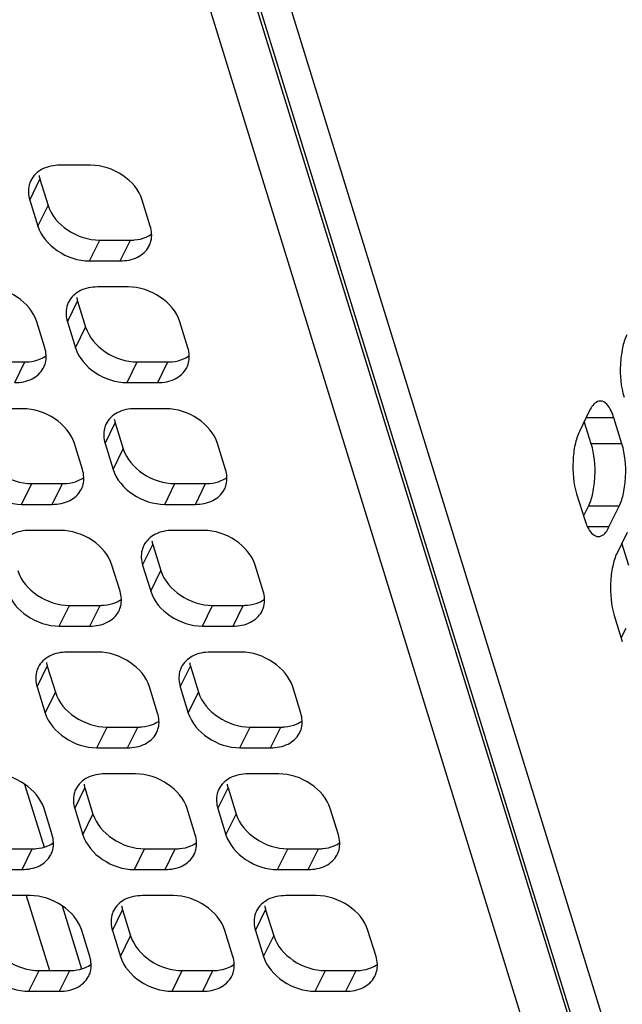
# Model space of a CAD drawing. Header units: millimetres. Extents: x 0 to 420, y 0 to 297.
# Tile 38 of 180: x 185 to 193, y 55 to 68. Entities that reach past the tile are written whole.
import ezdxf

# ---------------------------------------------------------------- set-up
doc = ezdxf.new("R2010")
doc.units = ezdxf.units.MM
doc.header["$LTSCALE"] = 23.1
doc.layers.get('0').update_dxf_attribs({"linetype": 'CONTINUOUS'})
doc.layers.add('ASSI', color=7, linetype='CONTINUOUS')

msp = doc.modelspace()

# ---------------------------------------------------------------- linework, layer by layer
at = {"color": 9, "linetype": 'CONTINUOUS'}
for p, q in [((195.527527, 44.768814), (187.561124, 70.548103)), ((194.97578, 44.489089), (187.009378, 70.268378))]:
    msp.add_line(p, q, dxfattribs=at)
at = {"layer": 'ASSI', "color": 7, "linetype": 'CONTINUOUS'}
for p, q in [((195.559645, 44.806111), (187.593242, 70.585399)), ((195.974123, 44.806111), (188.00772, 70.585399)), ((185.905486, 66.508409), (185.491009, 66.508409)), ((185.220881, 66.318137), (185.32981, 65.96564)), ((185.083612, 66.038413), (185.192542, 65.685916)), ((186.712292, 65.685916), (186.603362, 66.038413)), ((186.027687, 65.495644), (186.442164, 65.495644)), ((185.890418, 65.21592), (186.304895, 65.21592)), ((186.413825, 64.863422), (185.999348, 64.863422)), ((185.72922, 64.673151), (185.83815, 64.320654)), ((185.286403, 64.040929), (185.177474, 64.393426)), ((185.591951, 64.393426), (185.700881, 64.040929)), ((187.220632, 64.040929), (187.111702, 64.393426)), ((184.601798, 63.850657), (185.016276, 63.850657)), ((186.536026, 63.850657), (186.950504, 63.850657)), ((186.398757, 63.570933), (186.813235, 63.570933)), ((184.987937, 63.218436), (184.573459, 63.218436)), ((186.922165, 63.218436), (186.507687, 63.218436)), ((192.648894, 63.191915), (192.511625, 62.912191)), ((193.086089, 62.742388), (192.977159, 63.094885)), ((186.237559, 63.028164), (186.346489, 62.675667)), ((192.671611, 62.742388), (192.577595, 63.046624)), ((185.794743, 62.395943), (185.685813, 62.74844)), ((186.10029, 62.74844), (186.20922, 62.395943)), ((187.728971, 62.395943), (187.620041, 62.74844)), ((185.110137, 62.205671), (185.524615, 62.205671)), ((187.044365, 62.205671), (187.458843, 62.205671)), ((192.47384, 62.069229), (192.582769, 61.716731)), ((184.972868, 61.925946), (185.387346, 61.925946)), ((186.907097, 61.925946), (187.321574, 61.925946)), ((192.567856, 61.764993), (192.633826, 61.899426)), ((192.911034, 61.619701), (193.048303, 61.899426)), ((185.496276, 61.573449), (185.081798, 61.573449)), ((187.430504, 61.573449), (187.016026, 61.573449)), ((193.157233, 61.546929), (193.019964, 61.267204)), ((186.745898, 61.383178), (186.854828, 61.030681)), ((193.17995, 61.097401), (193.085934, 61.401637)), ((186.303082, 60.750956), (186.194152, 61.103453)), ((186.60863, 61.103453), (186.717559, 60.750956)), ((188.23731, 60.750956), (188.12838, 61.103453)), ((185.618477, 60.560684), (186.032954, 60.560684)), ((187.552705, 60.560684), (187.967182, 60.560684)), ((192.982179, 60.424242), (193.091109, 60.071745)), ((185.481208, 60.28096), (185.895685, 60.28096)), ((187.415436, 60.28096), (187.829913, 60.28096)), ((193.076195, 60.120006), (193.142165, 60.254439)), ((186.004615, 59.928463), (185.590138, 59.928463)), ((187.938843, 59.928463), (187.524366, 59.928463)), ((185.32001, 59.738191), (185.42894, 59.385694)), ((187.254238, 59.738191), (187.363168, 59.385694)), ((185.182741, 59.458467), (185.291671, 59.10597)), ((186.811421, 59.10597), (186.702491, 59.458467)), ((187.116969, 59.458467), (187.225899, 59.10597)), ((188.745649, 59.10597), (188.63672, 59.458467)), ((186.126816, 58.915698), (186.541293, 58.915698)), ((188.061044, 58.915698), (188.475521, 58.915698)), ((185.989547, 58.635973), (186.404024, 58.635973)), ((187.923775, 58.635973), (188.338253, 58.635973)), ((186.512954, 58.283476), (186.098477, 58.283476)), ((188.447182, 58.283476), (188.032705, 58.283476)), ((185.011976, 58.145034), (185.275336, 57.292801)), ((185.828349, 58.093205), (185.937279, 57.740708)), ((187.762577, 58.093205), (187.871507, 57.740708)), ((185.385532, 57.460983), (185.276603, 57.81348)), ((185.69108, 57.81348), (185.80001, 57.460983)), ((187.319761, 57.460983), (187.210831, 57.81348)), ((187.625308, 57.81348), (187.734238, 57.460983)), ((189.253989, 57.460983), (189.145059, 57.81348)), ((184.700927, 57.270711), (185.115405, 57.270711)), ((186.635155, 57.270711), (187.049633, 57.270711)), ((188.569383, 57.270711), (188.983861, 57.270711)), ((184.563658, 56.990987), (184.978136, 56.990987)), ((186.497886, 56.990987), (186.912364, 56.990987)), ((188.432114, 56.990987), (188.846592, 56.990987)), ((185.087066, 56.63849), (184.672588, 56.63849)), ((185.035424, 56.63849), (185.348392, 55.625725)), ((187.021294, 56.63849), (186.606816, 56.63849)), ((188.955522, 56.63849), (188.541044, 56.63849)), ((185.520315, 56.500048), (185.783675, 55.647814)), ((186.336688, 56.448218), (186.445618, 56.095721)), ((188.270916, 56.448218), (188.379846, 56.095721)), ((185.893872, 55.815997), (185.784942, 56.168494)), ((186.199419, 56.168494), (186.308349, 55.815997)), ((187.8281, 55.815997), (187.71917, 56.168494)), ((188.133647, 56.168494), (188.242577, 55.815997)), ((189.762328, 55.815997), (189.653398, 56.168494)), ((185.209266, 55.625725), (185.623744, 55.625725)), ((187.143494, 55.625725), (187.557972, 55.625725)), ((189.077723, 55.625725), (189.4922, 55.625725)), ((185.071998, 55.346), (185.486475, 55.346)), ((187.006226, 55.346), (187.420703, 55.346)), ((188.940454, 55.346), (189.354931, 55.346))]:
    msp.add_line(p, q, dxfattribs=at)
at = {"layer": 'ASSI', "color": 9, "linetype": 'CONTINUOUS'}
for p, q in [((185.083612, 66.038413), (185.220881, 66.318137)), ((185.192542, 65.685916), (185.32981, 65.96564)), ((185.890418, 65.21592), (186.027687, 65.495644)), ((186.304895, 65.21592), (186.442164, 65.495644)), ((185.591951, 64.393426), (185.72922, 64.673151)), ((185.700881, 64.040929), (185.83815, 64.320654)), ((184.879007, 63.570933), (185.016276, 63.850657)), ((186.398757, 63.570933), (186.536026, 63.850657)), ((186.813235, 63.570933), (186.950504, 63.850657)), ((192.977159, 63.094885), (192.601278, 63.094885)), ((186.10029, 62.74844), (186.237559, 63.028164)), ((186.20922, 62.395943), (186.346489, 62.675667)), ((193.086089, 62.742388), (192.671611, 62.742388)), ((184.972868, 61.925946), (185.110137, 62.205671)), ((185.387346, 61.925946), (185.524615, 62.205671)), ((186.907097, 61.925946), (187.044365, 62.205671)), ((187.321574, 61.925946), (187.458843, 62.205671)), ((193.048303, 61.899426), (192.633826, 61.899426)), ((192.911034, 61.619701), (192.620897, 61.619701)), ((186.60863, 61.103453), (186.745898, 61.383178)), ((186.717559, 60.750956), (186.854828, 61.030681)), ((185.481208, 60.28096), (185.618477, 60.560684)), ((185.895685, 60.28096), (186.032954, 60.560684)), ((187.415436, 60.28096), (187.552705, 60.560684)), ((187.829913, 60.28096), (187.967182, 60.560684)), ((185.182741, 59.458467), (185.32001, 59.738191)), ((187.116969, 59.458467), (187.254238, 59.738191)), ((185.291671, 59.10597), (185.42894, 59.385694)), ((187.225899, 59.10597), (187.363168, 59.385694)), ((185.989547, 58.635973), (186.126816, 58.915698)), ((186.404024, 58.635973), (186.541293, 58.915698)), ((187.923775, 58.635973), (188.061044, 58.915698)), ((188.338253, 58.635973), (188.475521, 58.915698)), ((185.69108, 57.81348), (185.828349, 58.093205)), ((187.625308, 57.81348), (187.762577, 58.093205)), ((185.80001, 57.460983), (185.937279, 57.740708)), ((187.734238, 57.460983), (187.871507, 57.740708)), ((184.978136, 56.990987), (185.115405, 57.270711)), ((186.497886, 56.990987), (186.635155, 57.270711)), ((186.912364, 56.990987), (187.049633, 57.270711)), ((188.432114, 56.990987), (188.569383, 57.270711)), ((188.846592, 56.990987), (188.983861, 57.270711)), ((186.199419, 56.168494), (186.336688, 56.448218)), ((188.133647, 56.168494), (188.270916, 56.448218)), ((186.308349, 55.815997), (186.445618, 56.095721)), ((188.242577, 55.815997), (188.379846, 56.095721)), ((185.071998, 55.346), (185.209266, 55.625725)), ((185.486475, 55.346), (185.623744, 55.625725)), ((187.006226, 55.346), (187.143494, 55.625725)), ((187.420703, 55.346), (187.557972, 55.625725)), ((188.940454, 55.346), (189.077723, 55.625725)), ((189.354931, 55.346), (189.4922, 55.625725))]:
    msp.add_line(p, q, dxfattribs=at)
at = {"layer": 'ASSI', "color": 7, "linetype": 'CONTINUOUS'}
for centre, radius, start, end in [((185.634707, 66.44637), 0.433239, 190.4027259, 197.2166786), ((186.419421, 65.558464), 0.310655, 331.3795593, 333.8282087), ((186.143047, 64.801384), 0.433239, 190.4027259, 197.2166786), ((184.993532, 63.913478), 0.310655, 331.3795593, 333.8282087), ((186.92776, 63.913478), 0.310655, 331.3795593, 333.8282087), ((186.651386, 63.156397), 0.433239, 190.4027259, 197.2166786), ((185.501871, 62.268491), 0.310655, 331.3795593, 333.8282087), ((187.436099, 62.268491), 0.310655, 331.3795593, 333.8282087), ((193.302016, 61.937935), 0.752494, 197.0952528, 201.3642162), ((187.159725, 61.51141), 0.433239, 190.4027259, 197.2166786), ((186.010211, 60.623505), 0.310655, 331.3795593, 333.8282087), ((187.944439, 60.623505), 0.310655, 331.3795593, 333.8282087), ((185.733836, 59.866424), 0.433239, 190.4027259, 197.2166786), ((187.668064, 59.866424), 0.433239, 190.4027259, 197.2166786), ((186.51855, 58.978518), 0.310655, 331.3795593, 333.8282087), ((188.452778, 58.978518), 0.310655, 331.3795593, 333.8282087), ((186.242176, 58.221437), 0.433239, 190.4027259, 197.2166786), ((188.176404, 58.221437), 0.433239, 190.4027259, 197.2166786), ((185.092661, 57.333532), 0.310655, 331.3795593, 333.8282087), ((187.026889, 57.333532), 0.310655, 331.3795593, 333.8282087), ((188.961117, 57.333532), 0.310655, 331.3795593, 333.8282087), ((186.750515, 56.576451), 0.433239, 190.4027259, 197.2166786), ((188.684743, 56.576451), 0.433239, 190.4027259, 197.2166786), ((185.601, 55.688545), 0.310655, 331.3795593, 333.8282087), ((187.535228, 55.688545), 0.310655, 331.3795593, 333.8282087), ((189.469456, 55.688545), 0.310655, 331.3795593, 333.8282087)]:
    msp.add_arc(centre, radius, start, end, dxfattribs=at)
for points, knots in [([(185.491009, 66.508409), (185.408455, 66.508409), (185.250291, 66.480563), (185.129149, 66.36692), (185.097678, 66.302883)], [0, 0, 0, 0, 0.536386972, 1, 1, 1, 1]), ([(186.603362, 66.038413), (186.561557, 66.173694), (186.35119, 66.411866), (186.057035, 66.508409), (185.905486, 66.508409)], [0, 0, 0, 0, 0.483020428, 1, 1, 1, 1]), ([(185.097678, 66.302883), (185.088155, 66.283508), (185.056837, 66.199017), (185.063547, 66.103342), (185.083612, 66.038413)], [0, 0, 0, 0, 0.241085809, 1, 1, 1, 1]), ([(185.32981, 65.96564), (185.371616, 65.830359), (185.581983, 65.592187), (185.876138, 65.495644), (186.027687, 65.495644)], [0, 0, 0, 0, 0.483020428, 1, 1, 1, 1]), ([(185.192542, 65.685916), (185.234347, 65.550634), (185.444714, 65.312462), (185.73887, 65.21592), (185.890418, 65.21592)], [0, 0, 0, 0, 0.483020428, 1, 1, 1, 1]), ([(186.698226, 65.421445), (186.707749, 65.440821), (186.739067, 65.525312), (186.732357, 65.620986), (186.712292, 65.685916)], [0, 0, 0, 0, 0.241085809, 1, 1, 1, 1]), ([(186.442164, 65.495644), (186.461113, 65.495644), (186.53325, 65.498826), (186.605241, 65.515219), (186.654215, 65.536201)], [0, 0, 0, 0, 0.262348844, 1, 1, 1, 1]), ([(186.304895, 65.21592), (186.385096, 65.21592), (186.53848, 65.242312), (186.658834, 65.348664), (186.692118, 65.409659)], [0, 0, 0, 0, 0.535791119, 1, 1, 1, 1]), ([(185.177474, 64.393426), (185.135668, 64.528708), (184.925301, 64.76688), (184.631146, 64.863422), (184.479597, 64.863422)], [0, 0, 0, 0, 0.483020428, 1, 1, 1, 1]), ([(185.999348, 64.863422), (185.916795, 64.863422), (185.75863, 64.835577), (185.637489, 64.721934), (185.606017, 64.657896)], [0, 0, 0, 0, 0.536386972, 1, 1, 1, 1]), ([(187.111702, 64.393426), (187.069897, 64.528708), (186.859529, 64.76688), (186.565374, 64.863422), (186.413825, 64.863422)], [0, 0, 0, 0, 0.483020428, 1, 1, 1, 1]), ([(185.606017, 64.657896), (185.596495, 64.638521), (185.565177, 64.55403), (185.571886, 64.458356), (185.591951, 64.393426)], [0, 0, 0, 0, 0.241085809, 1, 1, 1, 1]), ([(185.83815, 64.320654), (185.879955, 64.185372), (186.090322, 63.9472), (186.384478, 63.850657), (186.536026, 63.850657)], [0, 0, 0, 0, 0.483020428, 1, 1, 1, 1]), ([(193.152213, 64.217572), (193.124603, 64.161308), (193.084649, 64.02787), (193.051986, 63.744215), (193.070702, 63.516105), (193.114428, 63.37461)], [0, 0, 0, 0, 0.219415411, 0.48151876, 1, 1, 1, 1]), ([(185.272338, 63.776459), (185.28186, 63.795834), (185.313178, 63.880325), (185.306468, 63.976), (185.286403, 64.040929)], [0, 0, 0, 0, 0.241085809, 1, 1, 1, 1]), ([(185.700881, 64.040929), (185.742686, 63.905648), (185.953053, 63.667476), (186.247209, 63.570933), (186.398757, 63.570933)], [0, 0, 0, 0, 0.483020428, 1, 1, 1, 1]), ([(187.206566, 63.776459), (187.216088, 63.795834), (187.247406, 63.880325), (187.240696, 63.976), (187.220632, 64.040929)], [0, 0, 0, 0, 0.241085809, 1, 1, 1, 1]), ([(185.016276, 63.850657), (185.035225, 63.850657), (185.107361, 63.85384), (185.179352, 63.870233), (185.228326, 63.891215)], [0, 0, 0, 0, 0.262348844, 1, 1, 1, 1]), ([(186.950504, 63.850657), (186.969453, 63.850657), (187.041589, 63.85384), (187.11358, 63.870233), (187.162554, 63.891215)], [0, 0, 0, 0, 0.262348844, 1, 1, 1, 1]), ([(184.879007, 63.570933), (184.959207, 63.570933), (185.112592, 63.597325), (185.232945, 63.703677), (185.266229, 63.764672)], [0, 0, 0, 0, 0.535791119, 1, 1, 1, 1]), ([(186.813235, 63.570933), (186.893435, 63.570933), (187.04682, 63.597325), (187.167173, 63.703677), (187.200457, 63.764672)], [0, 0, 0, 0, 0.535791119, 1, 1, 1, 1]), ([(185.685813, 62.74844), (185.644008, 62.883721), (185.433641, 63.121893), (185.139485, 63.218436), (184.987937, 63.218436)], [0, 0, 0, 0, 0.483020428, 1, 1, 1, 1]), ([(186.507687, 63.218436), (186.425134, 63.218436), (186.266969, 63.19059), (186.145828, 63.076947), (186.114356, 63.01291)], [0, 0, 0, 0, 0.536386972, 1, 1, 1, 1]), ([(187.620041, 62.74844), (187.578236, 62.883721), (187.367869, 63.121893), (187.073713, 63.218436), (186.922165, 63.218436)], [0, 0, 0, 0, 0.483020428, 1, 1, 1, 1]), ([(192.79403, 63.32191), (192.780742, 63.321909), (192.713281, 63.305447), (192.672595, 63.240213), (192.648894, 63.191915)], [0, 0, 0, 0, 0.19807466, 1, 1, 1, 1]), ([(192.977159, 63.094885), (192.967085, 63.127485), (192.935224, 63.216414), (192.859574, 63.321915), (192.79403, 63.32191)], [0, 0, 0, 0, 0.342359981, 1, 1, 1, 1]), ([(186.114356, 63.01291), (186.104834, 62.993535), (186.073516, 62.909044), (186.080226, 62.813369), (186.10029, 62.74844)], [0, 0, 0, 0, 0.241085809, 1, 1, 1, 1]), ([(192.511625, 62.912191), (192.484015, 62.855927), (192.444061, 62.722489), (192.411398, 62.438834), (192.430114, 62.210724), (192.47384, 62.069229)], [0, 0, 0, 0, 0.219415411, 0.48151876, 1, 1, 1, 1]), ([(184.412261, 62.675667), (184.454066, 62.540386), (184.664433, 62.302214), (184.958589, 62.205671), (185.110137, 62.205671)], [0, 0, 0, 0, 0.483020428, 1, 1, 1, 1]), ([(186.346489, 62.675667), (186.388294, 62.540386), (186.598661, 62.302214), (186.892817, 62.205671), (187.044365, 62.205671)], [0, 0, 0, 0, 0.483020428, 1, 1, 1, 1]), ([(192.633826, 61.899426), (192.661436, 61.95569), (192.70139, 62.089128), (192.734052, 62.372783), (192.715337, 62.600892), (192.671611, 62.742388)], [0, 0, 0, 0, 0.219415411, 0.48151876, 1, 1, 1, 1]), ([(193.048303, 61.899426), (193.075913, 61.95569), (193.115867, 62.089128), (193.14853, 62.372783), (193.129814, 62.600892), (193.086089, 62.742388)], [0, 0, 0, 0, 0.219415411, 0.48151876, 1, 1, 1, 1]), ([(184.274992, 62.395943), (184.316797, 62.260661), (184.527164, 62.022489), (184.82132, 61.925946), (184.972868, 61.925946)], [0, 0, 0, 0, 0.483020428, 1, 1, 1, 1]), ([(185.780677, 62.131472), (185.790199, 62.150848), (185.821517, 62.235338), (185.814807, 62.331013), (185.794743, 62.395943)], [0, 0, 0, 0, 0.241085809, 1, 1, 1, 1]), ([(186.20922, 62.395943), (186.251025, 62.260661), (186.461392, 62.022489), (186.755548, 61.925946), (186.907097, 61.925946)], [0, 0, 0, 0, 0.483020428, 1, 1, 1, 1]), ([(187.714905, 62.131472), (187.724427, 62.150848), (187.755745, 62.235338), (187.749036, 62.331013), (187.728971, 62.395943)], [0, 0, 0, 0, 0.241085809, 1, 1, 1, 1]), ([(185.524615, 62.205671), (185.543564, 62.205671), (185.6157, 62.208853), (185.687691, 62.225246), (185.736666, 62.246228)], [0, 0, 0, 0, 0.262348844, 1, 1, 1, 1]), ([(187.458843, 62.205671), (187.477792, 62.205671), (187.549928, 62.208853), (187.621919, 62.225246), (187.670894, 62.246228)], [0, 0, 0, 0, 0.262348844, 1, 1, 1, 1]), ([(185.387346, 61.925946), (185.467546, 61.925946), (185.620931, 61.952339), (185.741284, 62.058691), (185.774568, 62.119686)], [0, 0, 0, 0, 0.535791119, 1, 1, 1, 1]), ([(187.321574, 61.925946), (187.401774, 61.925946), (187.555159, 61.952339), (187.675512, 62.058691), (187.708796, 62.119686)], [0, 0, 0, 0, 0.535791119, 1, 1, 1, 1]), ([(192.601231, 61.663806), (192.611231, 61.638343), (192.643105, 61.566471), (192.711404, 61.489702), (192.765898, 61.489706)], [0, 0, 0, 0, 0.334218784, 1, 1, 1, 1]), ([(192.765898, 61.489706), (192.779186, 61.489707), (192.846647, 61.50617), (192.887333, 61.571404), (192.911034, 61.619701)], [0, 0, 0, 0, 0.19807466, 1, 1, 1, 1]), ([(185.081798, 61.573449), (184.999245, 61.573449), (184.841081, 61.545604), (184.719939, 61.431961), (184.688467, 61.367923)], [0, 0, 0, 0, 0.536386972, 1, 1, 1, 1]), ([(186.194152, 61.103453), (186.152347, 61.238735), (185.94198, 61.476907), (185.647824, 61.573449), (185.496276, 61.573449)], [0, 0, 0, 0, 0.483020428, 1, 1, 1, 1]), ([(187.016026, 61.573449), (186.933473, 61.573449), (186.775309, 61.545604), (186.654167, 61.431961), (186.622695, 61.367923)], [0, 0, 0, 0, 0.536386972, 1, 1, 1, 1]), ([(188.12838, 61.103453), (188.086575, 61.238735), (187.876208, 61.476907), (187.582052, 61.573449), (187.430504, 61.573449)], [0, 0, 0, 0, 0.483020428, 1, 1, 1, 1]), ([(186.622695, 61.367923), (186.613173, 61.348548), (186.581855, 61.264057), (186.588565, 61.168383), (186.60863, 61.103453)], [0, 0, 0, 0, 0.241085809, 1, 1, 1, 1]), ([(193.019964, 61.267204), (192.992354, 61.21094), (192.952401, 61.077502), (192.919738, 60.793847), (192.938453, 60.565738), (192.982179, 60.424242)], [0, 0, 0, 0, 0.219415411, 0.48151876, 1, 1, 1, 1]), ([(184.9206, 61.030681), (184.962405, 60.895399), (185.172772, 60.657227), (185.466928, 60.560684), (185.618477, 60.560684)], [0, 0, 0, 0, 0.483020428, 1, 1, 1, 1]), ([(186.854828, 61.030681), (186.896633, 60.895399), (187.107001, 60.657227), (187.401156, 60.560684), (187.552705, 60.560684)], [0, 0, 0, 0, 0.483020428, 1, 1, 1, 1]), ([(184.783331, 60.750956), (184.825137, 60.615675), (185.035504, 60.377503), (185.329659, 60.28096), (185.481208, 60.28096)], [0, 0, 0, 0, 0.483020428, 1, 1, 1, 1]), ([(186.289016, 60.486486), (186.298538, 60.505861), (186.329856, 60.590352), (186.323147, 60.686027), (186.303082, 60.750956)], [0, 0, 0, 0, 0.241085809, 1, 1, 1, 1]), ([(186.717559, 60.750956), (186.759365, 60.615675), (186.969732, 60.377503), (187.263887, 60.28096), (187.415436, 60.28096)], [0, 0, 0, 0, 0.483020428, 1, 1, 1, 1]), ([(188.223244, 60.486486), (188.232766, 60.505861), (188.264085, 60.590352), (188.257375, 60.686027), (188.23731, 60.750956)], [0, 0, 0, 0, 0.241085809, 1, 1, 1, 1]), ([(186.032954, 60.560684), (186.051903, 60.560684), (186.12404, 60.563867), (186.196031, 60.58026), (186.245005, 60.601242)], [0, 0, 0, 0, 0.262348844, 1, 1, 1, 1]), ([(187.967182, 60.560684), (187.986131, 60.560684), (188.058268, 60.563867), (188.130259, 60.58026), (188.179233, 60.601242)], [0, 0, 0, 0, 0.262348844, 1, 1, 1, 1]), ([(185.895685, 60.28096), (185.975885, 60.28096), (186.12927, 60.307352), (186.249623, 60.413704), (186.282908, 60.474699)], [0, 0, 0, 0, 0.535791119, 1, 1, 1, 1]), ([(187.829913, 60.28096), (187.910114, 60.28096), (188.063498, 60.307352), (188.183851, 60.413704), (188.217136, 60.474699)], [0, 0, 0, 0, 0.535791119, 1, 1, 1, 1]), ([(185.590138, 59.928463), (185.507584, 59.928463), (185.34942, 59.900617), (185.228278, 59.786974), (185.196807, 59.722937)], [0, 0, 0, 0, 0.536386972, 1, 1, 1, 1]), ([(186.702491, 59.458467), (186.660686, 59.593748), (186.450319, 59.83192), (186.156164, 59.928463), (186.004615, 59.928463)], [0, 0, 0, 0, 0.483020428, 1, 1, 1, 1]), ([(187.524366, 59.928463), (187.441812, 59.928463), (187.283648, 59.900617), (187.162506, 59.786974), (187.131035, 59.722937)], [0, 0, 0, 0, 0.536386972, 1, 1, 1, 1]), ([(188.63672, 59.458467), (188.594914, 59.593748), (188.384547, 59.83192), (188.090392, 59.928463), (187.938843, 59.928463)], [0, 0, 0, 0, 0.483020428, 1, 1, 1, 1]), ([(185.196807, 59.722937), (185.187285, 59.703562), (185.155966, 59.619071), (185.162676, 59.523396), (185.182741, 59.458467)], [0, 0, 0, 0, 0.241085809, 1, 1, 1, 1]), ([(187.131035, 59.722937), (187.121513, 59.703562), (187.090194, 59.619071), (187.096904, 59.523396), (187.116969, 59.458467)], [0, 0, 0, 0, 0.241085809, 1, 1, 1, 1]), ([(185.42894, 59.385694), (185.470745, 59.250413), (185.681112, 59.012241), (185.975267, 58.915698), (186.126816, 58.915698)], [0, 0, 0, 0, 0.483020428, 1, 1, 1, 1]), ([(187.363168, 59.385694), (187.404973, 59.250413), (187.61534, 59.012241), (187.909495, 58.915698), (188.061044, 58.915698)], [0, 0, 0, 0, 0.483020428, 1, 1, 1, 1]), ([(185.291671, 59.10597), (185.333476, 58.970688), (185.543843, 58.732516), (185.837999, 58.635973), (185.989547, 58.635973)], [0, 0, 0, 0, 0.483020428, 1, 1, 1, 1]), ([(186.797355, 58.841499), (186.806878, 58.860875), (186.838196, 58.945365), (186.831486, 59.04104), (186.811421, 59.10597)], [0, 0, 0, 0, 0.241085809, 1, 1, 1, 1]), ([(187.225899, 59.10597), (187.267704, 58.970688), (187.478071, 58.732516), (187.772227, 58.635973), (187.923775, 58.635973)], [0, 0, 0, 0, 0.483020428, 1, 1, 1, 1]), ([(188.731584, 58.841499), (188.741106, 58.860875), (188.772424, 58.945365), (188.765714, 59.04104), (188.745649, 59.10597)], [0, 0, 0, 0, 0.241085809, 1, 1, 1, 1]), ([(186.541293, 58.915698), (186.560243, 58.915698), (186.632379, 58.91888), (186.70437, 58.935273), (186.753344, 58.956255)], [0, 0, 0, 0, 0.262348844, 1, 1, 1, 1]), ([(188.475521, 58.915698), (188.494471, 58.915698), (188.566607, 58.91888), (188.638598, 58.935273), (188.687572, 58.956255)], [0, 0, 0, 0, 0.262348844, 1, 1, 1, 1]), ([(186.404024, 58.635973), (186.484225, 58.635973), (186.637609, 58.662365), (186.757963, 58.768718), (186.791247, 58.829713)], [0, 0, 0, 0, 0.535791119, 1, 1, 1, 1]), ([(188.338253, 58.635973), (188.418453, 58.635973), (188.571837, 58.662365), (188.692191, 58.768718), (188.725475, 58.829713)], [0, 0, 0, 0, 0.535791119, 1, 1, 1, 1]), ([(185.276603, 57.81348), (185.234797, 57.948762), (185.02443, 58.186934), (184.730275, 58.283476), (184.578726, 58.283476)], [0, 0, 0, 0, 0.483020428, 1, 1, 1, 1]), ([(186.098477, 58.283476), (186.015924, 58.283476), (185.857759, 58.255631), (185.736618, 58.141988), (185.705146, 58.07795)], [0, 0, 0, 0, 0.536386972, 1, 1, 1, 1]), ([(187.210831, 57.81348), (187.169026, 57.948762), (186.958659, 58.186934), (186.664503, 58.283476), (186.512954, 58.283476)], [0, 0, 0, 0, 0.483020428, 1, 1, 1, 1]), ([(188.032705, 58.283476), (187.950152, 58.283476), (187.791987, 58.255631), (187.670846, 58.141988), (187.639374, 58.07795)], [0, 0, 0, 0, 0.536386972, 1, 1, 1, 1]), ([(189.145059, 57.81348), (189.103254, 57.948762), (188.892887, 58.186934), (188.598731, 58.283476), (188.447182, 58.283476)], [0, 0, 0, 0, 0.483020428, 1, 1, 1, 1]), ([(185.705146, 58.07795), (185.695624, 58.058575), (185.664306, 57.974084), (185.671015, 57.87841), (185.69108, 57.81348)], [0, 0, 0, 0, 0.241085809, 1, 1, 1, 1]), ([(187.639374, 58.07795), (187.629852, 58.058575), (187.598534, 57.974084), (187.605243, 57.87841), (187.625308, 57.81348)], [0, 0, 0, 0, 0.241085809, 1, 1, 1, 1]), ([(185.937279, 57.740708), (185.979084, 57.605426), (186.189451, 57.367254), (186.483607, 57.270711), (186.635155, 57.270711)], [0, 0, 0, 0, 0.483020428, 1, 1, 1, 1]), ([(187.871507, 57.740708), (187.913312, 57.605426), (188.123679, 57.367254), (188.417835, 57.270711), (188.569383, 57.270711)], [0, 0, 0, 0, 0.483020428, 1, 1, 1, 1]), ([(185.371467, 57.196513), (185.380989, 57.215888), (185.412307, 57.300379), (185.405597, 57.396054), (185.385532, 57.460983)], [0, 0, 0, 0, 0.241085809, 1, 1, 1, 1]), ([(185.80001, 57.460983), (185.841815, 57.325702), (186.052182, 57.08753), (186.346338, 56.990987), (186.497886, 56.990987)], [0, 0, 0, 0, 0.483020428, 1, 1, 1, 1]), ([(187.305695, 57.196513), (187.315217, 57.215888), (187.346535, 57.300379), (187.339825, 57.396054), (187.319761, 57.460983)], [0, 0, 0, 0, 0.241085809, 1, 1, 1, 1]), ([(187.734238, 57.460983), (187.776043, 57.325702), (187.98641, 57.08753), (188.280566, 56.990987), (188.432114, 56.990987)], [0, 0, 0, 0, 0.483020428, 1, 1, 1, 1]), ([(189.239923, 57.196513), (189.249445, 57.215888), (189.280763, 57.300379), (189.274053, 57.396054), (189.253989, 57.460983)], [0, 0, 0, 0, 0.241085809, 1, 1, 1, 1]), ([(185.115405, 57.270711), (185.134354, 57.270711), (185.20649, 57.273894), (185.278481, 57.290287), (185.327455, 57.311269)], [0, 0, 0, 0, 0.262348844, 1, 1, 1, 1]), ([(187.049633, 57.270711), (187.068582, 57.270711), (187.140718, 57.273894), (187.212709, 57.290287), (187.261683, 57.311269)], [0, 0, 0, 0, 0.262348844, 1, 1, 1, 1]), ([(188.983861, 57.270711), (189.00281, 57.270711), (189.074946, 57.273894), (189.146937, 57.290287), (189.195911, 57.311269)], [0, 0, 0, 0, 0.262348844, 1, 1, 1, 1]), ([(184.978136, 56.990987), (185.058336, 56.990987), (185.211721, 57.017379), (185.332074, 57.123731), (185.365358, 57.184726)], [0, 0, 0, 0, 0.535791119, 1, 1, 1, 1]), ([(186.912364, 56.990987), (186.992564, 56.990987), (187.145949, 57.017379), (187.266302, 57.123731), (187.299586, 57.184726)], [0, 0, 0, 0, 0.535791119, 1, 1, 1, 1]), ([(188.846592, 56.990987), (188.926792, 56.990987), (189.080177, 57.017379), (189.20053, 57.123731), (189.233814, 57.184726)], [0, 0, 0, 0, 0.535791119, 1, 1, 1, 1]), ([(185.784942, 56.168494), (185.743137, 56.303775), (185.53277, 56.541947), (185.238614, 56.63849), (185.087066, 56.63849)], [0, 0, 0, 0, 0.483020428, 1, 1, 1, 1]), ([(186.606816, 56.63849), (186.524263, 56.63849), (186.366099, 56.610644), (186.244957, 56.497001), (186.213485, 56.432964)], [0, 0, 0, 0, 0.536386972, 1, 1, 1, 1]), ([(187.71917, 56.168494), (187.677365, 56.303775), (187.466998, 56.541947), (187.172842, 56.63849), (187.021294, 56.63849)], [0, 0, 0, 0, 0.483020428, 1, 1, 1, 1]), ([(188.541044, 56.63849), (188.458491, 56.63849), (188.300327, 56.610644), (188.179185, 56.497001), (188.147713, 56.432964)], [0, 0, 0, 0, 0.536386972, 1, 1, 1, 1]), ([(189.653398, 56.168494), (189.611593, 56.303775), (189.401226, 56.541947), (189.10707, 56.63849), (188.955522, 56.63849)], [0, 0, 0, 0, 0.483020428, 1, 1, 1, 1]), ([(186.213485, 56.432964), (186.203963, 56.413589), (186.172645, 56.329098), (186.179355, 56.233423), (186.199419, 56.168494)], [0, 0, 0, 0, 0.241085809, 1, 1, 1, 1]), ([(188.147713, 56.432964), (188.138191, 56.413589), (188.106873, 56.329098), (188.113583, 56.233423), (188.133647, 56.168494)], [0, 0, 0, 0, 0.241085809, 1, 1, 1, 1]), ([(184.51139, 56.095721), (184.553195, 55.96044), (184.763562, 55.722268), (185.057718, 55.625725), (185.209266, 55.625725)], [0, 0, 0, 0, 0.483020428, 1, 1, 1, 1]), ([(186.445618, 56.095721), (186.487423, 55.96044), (186.69779, 55.722268), (186.991946, 55.625725), (187.143494, 55.625725)], [0, 0, 0, 0, 0.483020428, 1, 1, 1, 1]), ([(188.379846, 56.095721), (188.421651, 55.96044), (188.632018, 55.722268), (188.926174, 55.625725), (189.077723, 55.625725)], [0, 0, 0, 0, 0.483020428, 1, 1, 1, 1]), ([(184.374121, 55.815997), (184.415926, 55.680715), (184.626293, 55.442543), (184.920449, 55.346), (185.071998, 55.346)], [0, 0, 0, 0, 0.483020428, 1, 1, 1, 1]), ([(185.879806, 55.551526), (185.889328, 55.570902), (185.920646, 55.655392), (185.913936, 55.751067), (185.893872, 55.815997)], [0, 0, 0, 0, 0.241085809, 1, 1, 1, 1]), ([(186.308349, 55.815997), (186.350154, 55.680715), (186.560521, 55.442543), (186.854677, 55.346), (187.006226, 55.346)], [0, 0, 0, 0, 0.483020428, 1, 1, 1, 1]), ([(187.814034, 55.551526), (187.823556, 55.570902), (187.854874, 55.655392), (187.848165, 55.751067), (187.8281, 55.815997)], [0, 0, 0, 0, 0.241085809, 1, 1, 1, 1]), ([(188.242577, 55.815997), (188.284382, 55.680715), (188.49475, 55.442543), (188.788905, 55.346), (188.940454, 55.346)], [0, 0, 0, 0, 0.483020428, 1, 1, 1, 1]), ([(189.748262, 55.551526), (189.757784, 55.570902), (189.789102, 55.655392), (189.782393, 55.751067), (189.762328, 55.815997)], [0, 0, 0, 0, 0.241085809, 1, 1, 1, 1]), ([(185.623744, 55.625725), (185.642693, 55.625725), (185.714829, 55.628907), (185.78682, 55.6453), (185.835795, 55.666282)], [0, 0, 0, 0, 0.262348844, 1, 1, 1, 1]), ([(187.557972, 55.625725), (187.576921, 55.625725), (187.649057, 55.628907), (187.721048, 55.6453), (187.770023, 55.666282)], [0, 0, 0, 0, 0.262348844, 1, 1, 1, 1]), ([(189.4922, 55.625725), (189.511149, 55.625725), (189.583286, 55.628907), (189.655276, 55.6453), (189.704251, 55.666282)], [0, 0, 0, 0, 0.262348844, 1, 1, 1, 1]), ([(185.486475, 55.346), (185.566675, 55.346), (185.72006, 55.372392), (185.840413, 55.478745), (185.873697, 55.53974)], [0, 0, 0, 0, 0.535791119, 1, 1, 1, 1]), ([(187.420703, 55.346), (187.500903, 55.346), (187.654288, 55.372392), (187.774641, 55.478745), (187.807925, 55.53974)], [0, 0, 0, 0, 0.535791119, 1, 1, 1, 1]), ([(189.354931, 55.346), (189.435131, 55.346), (189.588516, 55.372392), (189.708869, 55.478745), (189.742154, 55.53974)], [0, 0, 0, 0, 0.535791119, 1, 1, 1, 1])]:
    msp.add_open_spline(points, degree=3, knots=knots, dxfattribs=at)
for points in [[(186.654215, 65.536201), (186.681104, 65.547721), (186.707019, 65.562031), (186.730768, 65.579111)], [(185.228326, 63.891215), (185.255215, 63.902735), (185.28113, 63.917045), (185.304879, 63.934125)], [(187.162554, 63.891215), (187.189443, 63.902735), (187.215358, 63.917045), (187.239107, 63.934125)], [(185.736666, 62.246228), (185.763555, 62.257748), (185.78947, 62.272058), (185.813218, 62.289138)], [(187.670894, 62.246228), (187.697783, 62.257748), (187.723698, 62.272058), (187.747447, 62.289138)], [(186.245005, 60.601242), (186.271894, 60.612762), (186.297809, 60.627072), (186.321558, 60.644152)], [(188.179233, 60.601242), (188.206122, 60.612762), (188.232037, 60.627072), (188.255786, 60.644152)], [(186.753344, 58.956255), (186.780233, 58.967775), (186.806148, 58.982085), (186.829897, 58.999165)], [(188.687572, 58.956255), (188.714461, 58.967775), (188.740376, 58.982085), (188.764125, 58.999165)], [(185.327455, 57.311269), (185.354344, 57.322789), (185.380259, 57.337099), (185.404008, 57.354179)], [(187.261683, 57.311269), (187.288572, 57.322789), (187.314487, 57.337099), (187.338236, 57.354179)], [(189.195911, 57.311269), (189.222801, 57.322789), (189.248716, 57.337099), (189.272464, 57.354179)], [(185.835795, 55.666282), (185.862684, 55.677802), (185.888599, 55.692112), (185.912347, 55.709192)], [(187.770023, 55.666282), (187.796912, 55.677802), (187.822827, 55.692112), (187.846576, 55.709192)], [(189.704251, 55.666282), (189.73114, 55.677802), (189.757055, 55.692112), (189.780804, 55.709192)]]:
    msp.add_open_spline(points, degree=3, dxfattribs=at)

doc.saveas('drawing.dxf')
